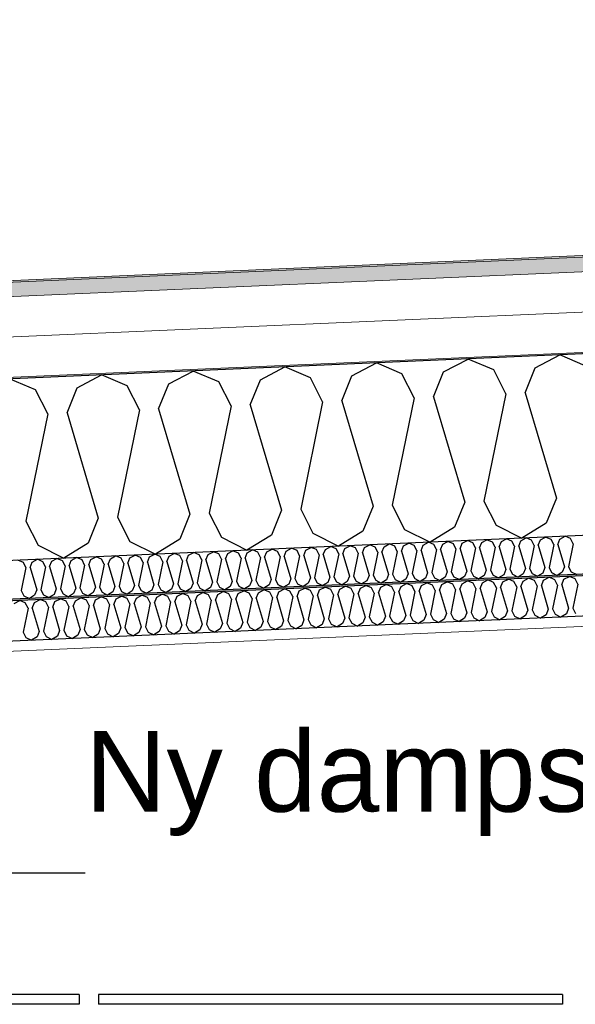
# Model space of a CAD drawing. Header units: millimetres. Extents: x -82116 to -59247, y -2070 to 13065.
# Tile 19 of 73: x -73206 to -72517, y 6214 to 7435. Entities that reach past the tile are written whole.
import ezdxf

# ---------------------------------------------------------------- set-up
doc = ezdxf.new("R2010")
doc.units = ezdxf.units.MM
doc.header["$LTSCALE"] = 0.5
doc.header["$MEASUREMENT"] = 0
doc.linetypes.add('PLINE', pattern=[0])
doc.layers.add('236- Innvendig kledning og overflate(Nye konstruksjoner)', color=7, linetype='Continuous', lineweight=0)
doc.layers.add('262- Taktekking(Nye konstruksjoner)', color=7, linetype='Continuous', lineweight=0)
for name, color, linetype in [('256- Faste himlinger og overflatebehandling (Skravur)(Nye konstruksjoner)', 7, 'Continuous'), ('256- Faste himlinger og overflatebehandling(Nye konstruksjoner)', 7, 'Continuous'), ('257- Systemhimlinger (Skravur)(Nye konstruksjoner)', 7, 'Continuous'), ('257- Systemhimlinger(Nye konstruksjoner)', 7, 'Continuous'), ('261- Primærkonstruksjon (tak)', 7, 'Continuous'), ('261- Primærkonstruksjon (tak) (Skravur)', 7, 'Continuous'), ('262- Taktekking (Skravur)(Nye konstruksjoner)', 7, 'Continuous'), ('832- Tekst bygning', 7, 'Continuous'), ('832- Tekst bygning(Nye konstruksjoner)', 7, 'Continuous')]:
    doc.layers.add(name, color=color, linetype=linetype)
doc.styles.add('GENERATED_STYLE_3', font='arial.ttf')
doc.dimstyles.new('GENERATED_STYLE__2', dxfattribs={"dimtxt": 0.18, "dimasz": 182.4, "dimexe": 0.18, "dimexo": 0.0625, "dimgap": 0, "dimtad": 0, "dimtih": 1, "dimtoh": 1, "dimdec": 4, "dimzin": 0, "dimdsep": 46, "dimcen": 0.09, "dimadec": 0, "dimazin": 0, "dimtfac": 1, "dimtdec": 4, "dimtmove": 0, "dimatfit": 3, "dimldrblk": 'ARROWHEAD_5', "dimfxl": 1, "dimtolj": 1, "dimtzin": 0, "dimarcsym": 0})
pattern_1 = [(0, (0, 0), (0, 43.30127), [0, -25]), (0, (12.5, 21.65), (0, 43.30127), [0, -25])]

# ---------------------------------------------------------------- blocks, each defined once
blk = doc.blocks.new('*X7')
at = {"layer": '261- Primærkonstruksjon (tak) (Skravur)', "linetype": 'PLINE'}
for p, q in [((-72680.3, 6998.5), (-72649.8, 7014.5)), ((-72618.1, 7001.2), (-72649.8, 7014.5)), ((-72566.5, 7003.5), (-72536.1, 7019.5)), ((-72504.4, 7006.2), (-72536.1, 7019.5)), ((-73021.4, 6983.6), (-72991, 6999.6)), ((-72959.3, 6986.3), (-72991, 6999.6)), ((-72907.7, 6988.6), (-72877.3, 7004.6)), ((-72845.6, 6991.3), (-72877.3, 7004.6)), ((-72794, 6993.5), (-72763.6, 7009.6)), ((-72731.9, 6996.2), (-72763.6, 7009.6)), ((-72603, 6971.4), (-72618.1, 7001.2)), ((-72579.1, 6972.4), (-72566.5, 7003.5)), ((-73186.7, 6976.4), (-73218.4, 6989.7)), ((-73135.1, 6978.6), (-73104.7, 6994.7)), ((-73073, 6981.3), (-73104.7, 6994.7)), ((-72920.2, 6957.5), (-72907.7, 6988.6)), ((-72830.4, 6961.4), (-72845.6, 6991.3)), ((-72806.5, 6962.5), (-72794, 6993.5)), ((-72716.7, 6966.4), (-72731.9, 6996.2)), ((-72692.8, 6967.4), (-72680.3, 6998.5)), ((-73171.5, 6946.5), (-73186.7, 6976.4)), ((-73147.6, 6947.6), (-73135.1, 6978.6)), ((-73057.8, 6951.5), (-73073, 6981.3)), ((-73033.9, 6952.5), (-73021.4, 6983.6)), ((-72944.1, 6956.5), (-72959.3, 6986.3)), ((-72806.5, 6962.5), (-72767.8, 6832)), ((-72716.7, 6966.4), (-72743.9, 6833.1)), ((-72692.8, 6967.4), (-72654.1, 6837)), ((-72603, 6971.4), (-72630.2, 6838.1)), ((-72579.1, 6972.4), (-72540.3, 6842)), ((-73057.8, 6951.5), (-73085, 6818.2)), ((-73033.9, 6952.5), (-72995.2, 6822.1)), ((-72944.1, 6956.5), (-72971.3, 6823.2)), ((-72920.2, 6957.5), (-72881.5, 6827.1)), ((-72830.4, 6961.4), (-72857.6, 6828.1)), ((-73171.5, 6946.5), (-73198.7, 6813.2)), ((-73147.6, 6947.6), (-73108.9, 6817.2)), ((-72540.3, 6842), (-72552.9, 6810.9)), ((-72857.6, 6828.1), (-72842.4, 6798.3)), ((-72767.8, 6832), (-72780.3, 6801)), ((-72743.9, 6833.1), (-72728.7, 6803.2)), ((-72654.1, 6837), (-72666.6, 6806)), ((-72630.2, 6838.1), (-72615, 6808.2)), ((-73108.9, 6817.2), (-73121.4, 6786.1)), ((-73085, 6818.2), (-73069.8, 6788.3)), ((-72995.2, 6822.1), (-73007.7, 6791.1)), ((-72971.3, 6823.2), (-72956.1, 6793.3)), ((-72881.5, 6827.1), (-72894, 6796)), ((-73198.7, 6813.2), (-73183.5, 6783.4)), ((-72666.6, 6806), (-72696.9, 6787.3)), ((-72615, 6808.2), (-72583.2, 6792.2)), ((-72552.9, 6810.9), (-72583.2, 6792.2)), ((-72956.1, 6793.3), (-72924.3, 6777.3)), ((-72894, 6796), (-72924.3, 6777.3)), ((-72842.4, 6798.3), (-72810.6, 6782.3)), ((-72780.3, 6801), (-72810.6, 6782.3)), ((-72728.7, 6803.2), (-72696.9, 6787.3)), ((-73183.5, 6783.4), (-73151.7, 6767.4)), ((-73121.4, 6786.1), (-73151.7, 6767.4)), ((-73069.8, 6788.3), (-73038, 6772.4)), ((-73007.7, 6791.1), (-73038, 6772.4))]:
    blk.add_line(p, q, dxfattribs=at)
blk = doc.blocks.new('*X14')
at = {"layer": '256- Faste himlinger og overflatebehandling (Skravur)(Nye konstruksjoner)', "linetype": 'PLINE'}
for p, q in [((-72581.4, 6739), (-72574.7, 6742.6)), ((-72567.6, 6739.6), (-72574.7, 6742.6)), ((-72556.2, 6740.1), (-72549.4, 6743.7)), ((-72542.4, 6740.7), (-72549.4, 6743.7)), ((-72530.9, 6741.2), (-72524.1, 6744.8)), ((-72517.1, 6741.8), (-72524.1, 6744.8)), ((-72859.4, 6726.9), (-72852.6, 6730.4)), ((-72845.6, 6727.5), (-72852.6, 6730.4)), ((-72834.1, 6728), (-72827.4, 6731.5)), ((-72820.3, 6728.6), (-72827.4, 6731.5)), ((-72808.9, 6729.1), (-72802.1, 6732.6)), ((-72795.1, 6729.7), (-72802.1, 6732.6)), ((-72786.4, 6723.3), (-72783.6, 6730.2)), ((-72783.6, 6730.2), (-72776.8, 6733.7)), ((-72769.8, 6730.8), (-72776.8, 6733.7)), ((-72766.4, 6724.1), (-72769.8, 6730.8)), ((-72761.1, 6724.4), (-72758.3, 6731.3)), ((-72758.3, 6731.3), (-72751.6, 6734.8)), ((-72744.5, 6731.9), (-72751.6, 6734.8)), ((-72741.1, 6725.2), (-72744.5, 6731.9)), ((-72735.8, 6725.5), (-72733, 6732.4)), ((-72733, 6732.4), (-72726.3, 6735.9)), ((-72719.2, 6733), (-72726.3, 6735.9)), ((-72715.9, 6726.3), (-72719.2, 6733)), ((-72710.6, 6726.6), (-72707.8, 6733.5)), ((-72707.8, 6733.5), (-72701, 6737)), ((-72694, 6734.1), (-72701, 6737)), ((-72690.6, 6727.4), (-72694, 6734.1)), ((-72685.3, 6727.7), (-72682.5, 6734.6)), ((-72682.5, 6734.6), (-72675.7, 6738.1)), ((-72668.7, 6735.2), (-72675.7, 6738.1)), ((-72665.3, 6728.5), (-72668.7, 6735.2)), ((-72660, 6728.8), (-72657.2, 6735.7)), ((-72657.2, 6735.7), (-72650.5, 6739.2)), ((-72643.4, 6736.3), (-72650.5, 6739.2)), ((-72640.1, 6729.7), (-72643.4, 6736.3)), ((-72634.8, 6729.9), (-72632, 6736.8)), ((-72632, 6736.8), (-72625.2, 6740.4)), ((-72618.2, 6737.4), (-72625.2, 6740.4)), ((-72614.8, 6730.8), (-72620.8, 6701.1)), ((-72614.8, 6730.8), (-72618.2, 6737.4)), ((-72609.5, 6731), (-72606.7, 6737.9)), ((-72609.5, 6731), (-72600.9, 6702)), ((-72606.7, 6737.9), (-72599.9, 6741.5)), ((-72592.9, 6738.5), (-72599.9, 6741.5)), ((-72589.5, 6731.9), (-72595.6, 6702.2)), ((-72589.5, 6731.9), (-72592.9, 6738.5)), ((-72584.2, 6732.1), (-72581.4, 6739)), ((-72584.2, 6732.1), (-72575.6, 6703.1)), ((-72564.3, 6733), (-72570.3, 6703.3)), ((-72564.3, 6733), (-72567.6, 6739.6)), ((-72558.9, 6733.2), (-72556.2, 6740.1)), ((-72558.9, 6733.2), (-72550.3, 6704.2)), ((-72539, 6734.1), (-72545, 6704.4)), ((-72539, 6734.1), (-72542.4, 6740.7)), ((-72533.7, 6734.3), (-72530.9, 6741.2)), ((-72533.7, 6734.3), (-72525.1, 6705.3)), ((-72513.7, 6735.2), (-72519.8, 6705.5)), ((-72513.7, 6735.2), (-72517.1, 6741.8)), ((-73137.3, 6714.7), (-73130.6, 6718.3)), ((-73123.5, 6715.3), (-73130.6, 6718.3)), ((-73112.1, 6715.8), (-73105.3, 6719.4)), ((-73098.3, 6716.4), (-73105.3, 6719.4)), ((-73086.8, 6716.9), (-73080.1, 6720.5)), ((-73073, 6717.5), (-73080.1, 6720.5)), ((-73064.3, 6711.1), (-73061.5, 6718)), ((-73061.5, 6718), (-73054.8, 6721.6)), ((-73047.7, 6718.6), (-73054.8, 6721.6)), ((-73044.4, 6712), (-73047.7, 6718.6)), ((-73039.1, 6712.2), (-73036.3, 6719.1)), ((-73036.3, 6719.1), (-73029.5, 6722.7)), ((-73022.5, 6719.7), (-73029.5, 6722.7)), ((-73019.1, 6713.1), (-73022.5, 6719.7)), ((-73013.8, 6713.3), (-73011, 6720.2)), ((-73011, 6720.2), (-73004.2, 6723.8)), ((-72997.2, 6720.8), (-73004.2, 6723.8)), ((-72993.8, 6714.2), (-72997.2, 6720.8)), ((-72988.5, 6714.4), (-72985.7, 6721.3)), ((-72985.7, 6721.3), (-72979, 6724.9)), ((-72971.9, 6721.9), (-72979, 6724.9)), ((-72968.6, 6715.3), (-72971.9, 6721.9)), ((-72963.2, 6715.5), (-72960.5, 6722.4)), ((-72960.5, 6722.4), (-72953.7, 6726)), ((-72946.7, 6723), (-72953.7, 6726)), ((-72943.3, 6716.4), (-72946.7, 6723)), ((-72938, 6716.6), (-72935.2, 6723.5)), ((-72935.2, 6723.5), (-72928.4, 6727.1)), ((-72921.4, 6724.1), (-72928.4, 6727.1)), ((-72918, 6717.5), (-72921.4, 6724.1)), ((-72912.7, 6717.7), (-72909.9, 6724.6)), ((-72909.9, 6724.6), (-72903.2, 6728.2)), ((-72896.1, 6725.3), (-72903.2, 6728.2)), ((-72892.8, 6718.6), (-72898.8, 6689)), ((-72892.8, 6718.6), (-72896.1, 6725.3)), ((-72887.4, 6718.8), (-72884.7, 6725.8)), ((-72887.4, 6718.8), (-72878.8, 6689.9)), ((-72884.7, 6725.8), (-72877.9, 6729.3)), ((-72870.9, 6726.4), (-72877.9, 6729.3)), ((-72867.5, 6719.7), (-72873.5, 6690.1)), ((-72867.5, 6719.7), (-72870.9, 6726.4)), ((-72862.2, 6720), (-72859.4, 6726.9)), ((-72862.2, 6720), (-72853.6, 6691)), ((-72842.2, 6720.8), (-72848.3, 6691.2)), ((-72842.2, 6720.8), (-72845.6, 6727.5)), ((-72836.9, 6721.1), (-72834.1, 6728)), ((-72836.9, 6721.1), (-72828.3, 6692.1)), ((-72816.9, 6721.9), (-72823, 6692.3)), ((-72816.9, 6721.9), (-72820.3, 6728.6)), ((-72811.6, 6722.2), (-72808.9, 6729.1)), ((-72811.6, 6722.2), (-72803, 6693.2)), ((-72791.7, 6723), (-72797.7, 6693.4)), ((-72791.7, 6723), (-72795.1, 6729.7)), ((-72786.4, 6723.3), (-72777.8, 6694.3)), ((-72766.4, 6724.1), (-72772.5, 6694.5)), ((-72761.1, 6724.4), (-72752.5, 6695.4)), ((-72741.1, 6725.2), (-72747.2, 6695.6)), ((-72735.8, 6725.5), (-72727.2, 6696.5)), ((-72715.9, 6726.3), (-72721.9, 6696.7)), ((-72710.6, 6726.6), (-72702, 6697.6)), ((-72690.6, 6727.4), (-72696.6, 6697.8)), ((-72685.3, 6727.7), (-72676.7, 6698.7)), ((-72665.3, 6728.5), (-72671.4, 6698.9)), ((-72660, 6728.8), (-72651.4, 6699.8)), ((-72640.1, 6729.7), (-72646.1, 6700)), ((-72634.8, 6729.9), (-72626.1, 6700.9)), ((-73213.2, 6711.4), (-73206.4, 6715)), ((-73199.4, 6712), (-73206.4, 6715)), ((-73196, 6705.4), (-73199.4, 6712)), ((-73190.7, 6705.6), (-73187.9, 6712.5)), ((-73187.9, 6712.5), (-73181.1, 6716.1)), ((-73174.1, 6713.1), (-73181.1, 6716.1)), ((-73170.7, 6706.5), (-73176.8, 6676.9)), ((-73170.7, 6706.5), (-73174.1, 6713.1)), ((-73165.4, 6706.7), (-73162.6, 6713.6)), ((-73165.4, 6706.7), (-73156.8, 6677.7)), ((-73162.6, 6713.6), (-73155.9, 6717.2)), ((-73148.8, 6714.2), (-73155.9, 6717.2)), ((-73145.4, 6707.6), (-73151.5, 6678)), ((-73145.4, 6707.6), (-73148.8, 6714.2)), ((-73140.1, 6707.8), (-73137.3, 6714.7)), ((-73140.1, 6707.8), (-73131.5, 6678.8)), ((-73120.2, 6708.7), (-73126.2, 6679.1)), ((-73120.2, 6708.7), (-73123.5, 6715.3)), ((-73114.9, 6708.9), (-73112.1, 6715.8)), ((-73114.9, 6708.9), (-73106.3, 6679.9)), ((-73094.9, 6709.8), (-73100.9, 6680.2)), ((-73094.9, 6709.8), (-73098.3, 6716.4)), ((-73089.6, 6710), (-73086.8, 6716.9)), ((-73089.6, 6710), (-73081, 6681)), ((-73069.6, 6710.9), (-73075.7, 6681.3)), ((-73069.6, 6710.9), (-73073, 6717.5)), ((-73064.3, 6711.1), (-73055.7, 6682.1)), ((-73044.4, 6712), (-73050.4, 6682.4)), ((-73039.1, 6712.2), (-73030.5, 6683.2)), ((-73019.1, 6713.1), (-73025.1, 6683.5)), ((-73013.8, 6713.3), (-73005.2, 6684.4)), ((-72993.8, 6714.2), (-72999.9, 6684.6)), ((-72988.5, 6714.4), (-72979.9, 6685.5)), ((-72968.6, 6715.3), (-72974.6, 6685.7)), ((-72963.2, 6715.5), (-72954.6, 6686.6)), ((-72943.3, 6716.4), (-72949.3, 6686.8)), ((-72938, 6716.6), (-72929.4, 6687.7)), ((-72918, 6717.5), (-72924.1, 6687.9)), ((-72912.7, 6717.7), (-72904.1, 6688.8)), ((-73196, 6705.4), (-73202, 6675.8)), ((-73190.7, 6705.6), (-73182.1, 6676.6)), ((-72777.8, 6694.3), (-72780.5, 6687.4)), ((-72772.5, 6694.5), (-72769.1, 6687.9)), ((-72752.5, 6695.4), (-72755.3, 6688.5)), ((-72747.2, 6695.6), (-72743.8, 6689)), ((-72727.2, 6696.5), (-72730, 6689.6)), ((-72721.9, 6696.7), (-72718.5, 6690.1)), ((-72702, 6697.6), (-72704.7, 6690.7)), ((-72696.6, 6697.8), (-72693.3, 6691.2)), ((-72676.7, 6698.7), (-72679.5, 6691.8)), ((-72671.4, 6698.9), (-72668, 6692.3)), ((-72651.4, 6699.8), (-72654.2, 6692.9)), ((-72646.1, 6700), (-72642.7, 6693.4)), ((-72628.9, 6694), (-72635.7, 6689.8)), ((-72626.1, 6700.9), (-72628.9, 6694)), ((-72620.8, 6701.1), (-72617.5, 6694.5)), ((-72617.5, 6694.5), (-72610.4, 6690.9)), ((-72603.7, 6695.1), (-72610.4, 6690.9)), ((-72600.9, 6702), (-72603.7, 6695.1)), ((-72595.6, 6702.2), (-72592.2, 6695.6)), ((-72592.2, 6695.6), (-72585.1, 6692.1)), ((-72578.4, 6696.2), (-72585.1, 6692.1)), ((-72575.6, 6703.1), (-72578.4, 6696.2)), ((-72570.3, 6703.3), (-72566.9, 6696.7)), ((-72566.9, 6696.7), (-72559.9, 6693.2)), ((-72553.1, 6697.3), (-72559.9, 6693.2)), ((-72550.3, 6704.2), (-72553.1, 6697.3)), ((-72545, 6704.4), (-72541.7, 6697.8)), ((-72541.7, 6697.8), (-72534.6, 6694.3)), ((-72527.9, 6698.4), (-72534.6, 6694.3)), ((-72525.1, 6705.3), (-72527.9, 6698.4)), ((-72519.8, 6705.5), (-72516.4, 6698.9)), ((-73075.7, 6681.3), (-73072.3, 6674.6)), ((-73055.7, 6682.1), (-73058.5, 6675.2)), ((-73050.4, 6682.4), (-73047, 6675.7)), ((-73030.5, 6683.2), (-73033.2, 6676.3)), ((-73025.1, 6683.5), (-73021.8, 6676.8)), ((-73005.2, 6684.4), (-73008, 6677.4)), ((-72999.9, 6684.6), (-72996.5, 6678)), ((-72979.9, 6685.5), (-72982.7, 6678.6)), ((-72974.6, 6685.7), (-72971.2, 6679.1)), ((-72954.6, 6686.6), (-72957.4, 6679.7)), ((-72949.3, 6686.8), (-72946, 6680.2)), ((-72929.4, 6687.7), (-72932.2, 6680.8)), ((-72924.1, 6687.9), (-72920.7, 6681.3)), ((-72920.7, 6681.3), (-72913.6, 6677.7)), ((-72906.9, 6681.9), (-72913.6, 6677.7)), ((-72904.1, 6688.8), (-72906.9, 6681.9)), ((-72898.8, 6689), (-72895.4, 6682.4)), ((-72895.4, 6682.4), (-72888.4, 6678.8)), ((-72881.6, 6683), (-72888.4, 6678.8)), ((-72878.8, 6689.9), (-72881.6, 6683)), ((-72873.5, 6690.1), (-72870.2, 6683.5)), ((-72870.2, 6683.5), (-72863.1, 6679.9)), ((-72856.4, 6684.1), (-72863.1, 6679.9)), ((-72853.6, 6691), (-72856.4, 6684.1)), ((-72848.3, 6691.2), (-72844.9, 6684.6)), ((-72844.9, 6684.6), (-72837.8, 6681)), ((-72831.1, 6685.2), (-72837.8, 6681)), ((-72828.3, 6692.1), (-72831.1, 6685.2)), ((-72823, 6692.3), (-72819.6, 6685.7)), ((-72819.6, 6685.7), (-72812.5, 6682.1)), ((-72805.8, 6686.3), (-72812.5, 6682.1)), ((-72803, 6693.2), (-72805.8, 6686.3)), ((-72797.7, 6693.4), (-72794.3, 6686.8)), ((-72794.3, 6686.8), (-72787.3, 6683.2)), ((-72780.5, 6687.4), (-72787.3, 6683.2)), ((-72769.1, 6687.9), (-72762, 6684.3)), ((-72755.3, 6688.5), (-72762, 6684.3)), ((-72743.8, 6689), (-72736.7, 6685.4)), ((-72730, 6689.6), (-72736.7, 6685.4)), ((-72718.5, 6690.1), (-72711.5, 6686.5)), ((-72704.7, 6690.7), (-72711.5, 6686.5)), ((-72693.3, 6691.2), (-72686.2, 6687.6)), ((-72679.5, 6691.8), (-72686.2, 6687.6)), ((-72668, 6692.3), (-72660.9, 6688.7)), ((-72654.2, 6692.9), (-72660.9, 6688.7)), ((-72642.7, 6693.4), (-72635.7, 6689.8)), ((-73202, 6675.8), (-73198.7, 6669.1)), ((-73198.7, 6669.1), (-73191.6, 6665.6)), ((-73184.8, 6669.7), (-73191.6, 6665.6)), ((-73182.1, 6676.6), (-73184.8, 6669.7)), ((-73176.8, 6676.9), (-73173.4, 6670.2)), ((-73173.4, 6670.2), (-73166.3, 6666.7)), ((-73159.6, 6670.8), (-73166.3, 6666.7)), ((-73156.8, 6677.7), (-73159.6, 6670.8)), ((-73151.5, 6678), (-73148.1, 6671.3)), ((-73148.1, 6671.3), (-73141, 6667.8)), ((-73134.3, 6671.9), (-73141, 6667.8)), ((-73131.5, 6678.8), (-73134.3, 6671.9)), ((-73126.2, 6679.1), (-73122.8, 6672.4)), ((-73122.8, 6672.4), (-73115.8, 6668.9)), ((-73109, 6673), (-73115.8, 6668.9)), ((-73106.3, 6679.9), (-73109, 6673)), ((-73100.9, 6680.2), (-73097.6, 6673.5)), ((-73097.6, 6673.5), (-73090.5, 6670)), ((-73083.8, 6674.1), (-73090.5, 6670)), ((-73081, 6681), (-73083.8, 6674.1)), ((-73072.3, 6674.6), (-73065.2, 6671.1)), ((-73058.5, 6675.2), (-73065.2, 6671.1)), ((-73047, 6675.7), (-73040, 6672.2)), ((-73033.2, 6676.3), (-73040, 6672.2)), ((-73021.8, 6676.8), (-73014.7, 6673.3)), ((-73008, 6677.4), (-73014.7, 6673.3)), ((-72996.5, 6678), (-72989.4, 6674.4)), ((-72982.7, 6678.6), (-72989.4, 6674.4)), ((-72971.2, 6679.1), (-72964.2, 6675.5)), ((-72957.4, 6679.7), (-72964.2, 6675.5)), ((-72946, 6680.2), (-72938.9, 6676.6)), ((-72932.2, 6680.8), (-72938.9, 6676.6))]:
    blk.add_line(p, q, dxfattribs=at)
blk = doc.blocks.new('*X16')
at = {"layer": '256- Faste himlinger og overflatebehandling (Skravur)(Nye konstruksjoner)', "linetype": 'PLINE'}
for p, q in [((-72608.6, 6788), (-72602.1, 6791.4)), ((-72595.4, 6788.6), (-72602.1, 6791.4)), ((-72584.4, 6789), (-72577.9, 6792.5)), ((-72571.1, 6789.6), (-72577.9, 6792.5)), ((-72560.1, 6790.1), (-72553.6, 6793.5)), ((-72546.8, 6790.7), (-72553.6, 6793.5)), ((-72535.8, 6791.2), (-72529.3, 6794.6)), ((-72522.6, 6791.7), (-72529.3, 6794.6)), ((-72519.3, 6785.4), (-72522.6, 6791.7)), ((-72875.5, 6776.3), (-72869, 6779.8)), ((-72862.2, 6776.9), (-72869, 6779.8)), ((-72851.2, 6777.4), (-72844.7, 6780.8)), ((-72837.9, 6778), (-72844.7, 6780.8)), ((-72826.9, 6778.4), (-72820.4, 6781.9)), ((-72813.7, 6779), (-72820.4, 6781.9)), ((-72810.4, 6772.7), (-72813.7, 6779)), ((-72805.3, 6772.9), (-72802.7, 6779.5)), ((-72802.7, 6779.5), (-72796.2, 6782.9)), ((-72789.4, 6780.1), (-72796.2, 6782.9)), ((-72786.2, 6773.7), (-72789.4, 6780.1)), ((-72781.1, 6773.9), (-72778.4, 6780.6)), ((-72778.4, 6780.6), (-72771.9, 6784)), ((-72765.2, 6781.1), (-72771.9, 6784)), ((-72761.9, 6774.8), (-72765.2, 6781.1)), ((-72756.8, 6775), (-72754.2, 6781.6)), ((-72754.2, 6781.6), (-72747.7, 6785.1)), ((-72740.9, 6782.2), (-72747.7, 6785.1)), ((-72737.7, 6775.8), (-72740.9, 6782.2)), ((-72732.6, 6776.1), (-72729.9, 6782.7)), ((-72729.9, 6782.7), (-72723.4, 6786.1)), ((-72716.7, 6783.3), (-72723.4, 6786.1)), ((-72713.4, 6776.9), (-72716.7, 6783.3)), ((-72708.3, 6777.1), (-72705.6, 6783.7)), ((-72705.6, 6783.7), (-72699.2, 6787.2)), ((-72692.4, 6784.3), (-72699.2, 6787.2)), ((-72689.2, 6778), (-72692.4, 6784.3)), ((-72684.1, 6778.2), (-72681.4, 6784.8)), ((-72681.4, 6784.8), (-72674.9, 6788.2)), ((-72668.1, 6785.4), (-72674.9, 6788.2)), ((-72664.9, 6779), (-72670.7, 6750.6)), ((-72664.9, 6779), (-72668.1, 6785.4)), ((-72659.8, 6779.2), (-72657.1, 6785.9)), ((-72659.8, 6779.2), (-72651.5, 6751.4)), ((-72657.1, 6785.9), (-72650.6, 6789.3)), ((-72643.9, 6786.4), (-72650.6, 6789.3)), ((-72640.6, 6780.1), (-72646.4, 6751.6)), ((-72640.6, 6780.1), (-72643.9, 6786.4)), ((-72635.5, 6780.3), (-72632.9, 6786.9)), ((-72635.5, 6780.3), (-72627.3, 6752.5)), ((-72632.9, 6786.9), (-72626.4, 6790.3)), ((-72619.6, 6787.5), (-72626.4, 6790.3)), ((-72616.4, 6781.1), (-72622.2, 6752.7)), ((-72616.4, 6781.1), (-72619.6, 6787.5)), ((-72611.3, 6781.4), (-72608.6, 6788)), ((-72611.3, 6781.4), (-72603, 6753.5)), ((-72592.1, 6782.2), (-72597.9, 6753.8)), ((-72592.1, 6782.2), (-72595.4, 6788.6)), ((-72587, 6782.4), (-72584.4, 6789)), ((-72587, 6782.4), (-72578.8, 6754.6)), ((-72567.9, 6783.3), (-72573.7, 6754.8)), ((-72567.9, 6783.3), (-72571.1, 6789.6)), ((-72562.8, 6783.5), (-72560.1, 6790.1)), ((-72562.8, 6783.5), (-72554.5, 6755.7)), ((-72543.6, 6784.3), (-72549.4, 6755.9)), ((-72543.6, 6784.3), (-72546.8, 6790.7)), ((-72538.5, 6784.5), (-72535.8, 6791.2)), ((-72538.5, 6784.5), (-72530.2, 6756.7)), ((-72519.3, 6785.4), (-72525.2, 6756.9)), ((-73166.5, 6763.6), (-73160.1, 6767)), ((-73153.3, 6764.2), (-73160.1, 6767)), ((-73142.3, 6764.7), (-73135.8, 6768.1)), ((-73129, 6765.3), (-73135.8, 6768.1)), ((-73118, 6765.7), (-73111.5, 6769.2)), ((-73104.8, 6766.3), (-73111.5, 6769.2)), ((-73096.4, 6760.2), (-73093.8, 6766.8)), ((-73093.8, 6766.8), (-73087.3, 6770.2)), ((-73080.5, 6767.4), (-73087.3, 6770.2)), ((-73077.3, 6761), (-73080.5, 6767.4)), ((-73072.2, 6761.2), (-73069.5, 6767.9)), ((-73069.5, 6767.9), (-73063, 6771.3)), ((-73056.3, 6768.4), (-73063, 6771.3)), ((-73053, 6762.1), (-73056.3, 6768.4)), ((-73047.9, 6762.3), (-73045.3, 6768.9)), ((-73045.3, 6768.9), (-73038.8, 6772.3)), ((-73032, 6769.5), (-73038.8, 6772.3)), ((-73028.8, 6763.1), (-73032, 6769.5)), ((-73023.7, 6763.4), (-73021, 6770)), ((-73021, 6770), (-73014.5, 6773.4)), ((-73007.8, 6770.6), (-73014.5, 6773.4)), ((-73004.5, 6764.2), (-73007.8, 6770.6)), ((-72999.4, 6764.4), (-72996.7, 6771)), ((-72996.7, 6771), (-72990.3, 6774.5)), ((-72983.5, 6771.6), (-72990.3, 6774.5)), ((-72980.3, 6765.2), (-72983.5, 6771.6)), ((-72975.2, 6765.5), (-72972.5, 6772.1)), ((-72972.5, 6772.1), (-72966, 6775.5)), ((-72959.2, 6772.7), (-72966, 6775.5)), ((-72956, 6766.3), (-72959.2, 6772.7)), ((-72950.9, 6766.5), (-72948.2, 6773.2)), ((-72948.2, 6773.2), (-72941.7, 6776.6)), ((-72935, 6773.7), (-72941.7, 6776.6)), ((-72931.7, 6767.4), (-72937.5, 6738.9)), ((-72931.7, 6767.4), (-72935, 6773.7)), ((-72926.6, 6767.6), (-72924, 6774.2)), ((-72926.6, 6767.6), (-72918.4, 6739.8)), ((-72924, 6774.2), (-72917.5, 6777.6)), ((-72910.7, 6774.8), (-72917.5, 6777.6)), ((-72907.5, 6768.4), (-72913.3, 6740)), ((-72907.5, 6768.4), (-72910.7, 6774.8)), ((-72902.4, 6768.6), (-72899.7, 6775.3)), ((-72902.4, 6768.6), (-72894.1, 6740.8)), ((-72899.7, 6775.3), (-72893.2, 6778.7)), ((-72886.5, 6775.9), (-72893.2, 6778.7)), ((-72883.2, 6769.5), (-72889, 6741)), ((-72883.2, 6769.5), (-72886.5, 6775.9)), ((-72878.1, 6769.7), (-72875.5, 6776.3)), ((-72878.1, 6769.7), (-72869.9, 6741.9)), ((-72859, 6770.5), (-72864.8, 6742.1)), ((-72859, 6770.5), (-72862.2, 6776.9)), ((-72853.9, 6770.8), (-72851.2, 6777.4)), ((-72853.9, 6770.8), (-72845.6, 6742.9)), ((-72834.7, 6771.6), (-72840.5, 6743.2)), ((-72834.7, 6771.6), (-72837.9, 6778)), ((-72829.6, 6771.8), (-72826.9, 6778.4)), ((-72829.6, 6771.8), (-72821.3, 6744)), ((-72810.4, 6772.7), (-72816.3, 6744.2)), ((-72805.3, 6772.9), (-72797.1, 6745.1)), ((-72786.2, 6773.7), (-72792, 6745.3)), ((-72781.1, 6773.9), (-72772.8, 6746.1)), ((-72761.9, 6774.8), (-72767.7, 6746.3)), ((-72756.8, 6775), (-72748.6, 6747.2)), ((-72737.7, 6775.8), (-72743.5, 6747.4)), ((-72732.6, 6776.1), (-72724.3, 6748.2)), ((-72713.4, 6776.9), (-72719.2, 6748.5)), ((-72708.3, 6777.1), (-72700.1, 6749.3)), ((-72689.2, 6778), (-72695, 6749.5)), ((-72684.1, 6778.2), (-72675.8, 6750.4)), ((-73201.8, 6762.1), (-73208.6, 6764.9)), ((-73198.6, 6755.7), (-73204.4, 6727.3)), ((-73198.6, 6755.7), (-73201.8, 6762.1)), ((-73193.5, 6755.9), (-73190.8, 6762.6)), ((-73193.5, 6755.9), (-73185.2, 6728.1)), ((-73190.8, 6762.6), (-73184.3, 6766)), ((-73177.6, 6763.1), (-73184.3, 6766)), ((-73174.3, 6756.8), (-73180.1, 6728.3)), ((-73174.3, 6756.8), (-73177.6, 6763.1)), ((-73169.2, 6757), (-73166.5, 6763.6)), ((-73169.2, 6757), (-73161, 6729.2)), ((-73150.1, 6757.8), (-73155.9, 6729.4)), ((-73150.1, 6757.8), (-73153.3, 6764.2)), ((-73145, 6758.1), (-73142.3, 6764.7)), ((-73145, 6758.1), (-73136.7, 6730.2)), ((-73125.8, 6758.9), (-73131.6, 6730.5)), ((-73125.8, 6758.9), (-73129, 6765.3)), ((-73120.7, 6759.1), (-73118, 6765.7)), ((-73120.7, 6759.1), (-73112.4, 6731.3)), ((-73101.5, 6760), (-73107.3, 6731.5)), ((-73101.5, 6760), (-73104.8, 6766.3)), ((-73096.4, 6760.2), (-73088.2, 6732.4)), ((-73077.3, 6761), (-73083.1, 6732.6)), ((-73072.2, 6761.2), (-73063.9, 6733.4)), ((-73053, 6762.1), (-73058.8, 6733.6)), ((-73047.9, 6762.3), (-73039.7, 6734.5)), ((-73028.8, 6763.1), (-73034.6, 6734.7)), ((-73023.7, 6763.4), (-73015.4, 6735.5)), ((-73004.5, 6764.2), (-73010.3, 6735.8)), ((-72999.4, 6764.4), (-72991.2, 6736.6)), ((-72980.3, 6765.2), (-72986.1, 6736.8)), ((-72975.2, 6765.5), (-72966.9, 6737.6)), ((-72956, 6766.3), (-72961.8, 6737.9)), ((-72950.9, 6766.5), (-72942.6, 6738.7)), ((-72578.8, 6754.6), (-72581.4, 6748)), ((-72573.7, 6754.8), (-72570.4, 6748.4)), ((-72554.5, 6755.7), (-72557.2, 6749)), ((-72549.4, 6755.9), (-72546.2, 6749.5)), ((-72530.2, 6756.7), (-72532.9, 6750.1)), ((-72525.2, 6756.9), (-72521.9, 6750.6)), ((-72845.6, 6742.9), (-72848.3, 6736.3)), ((-72840.5, 6743.2), (-72837.3, 6736.8)), ((-72821.3, 6744), (-72824, 6737.4)), ((-72816.3, 6744.2), (-72813, 6737.9)), ((-72797.1, 6745.1), (-72799.8, 6738.4)), ((-72792, 6745.3), (-72788.8, 6738.9)), ((-72772.8, 6746.1), (-72775.5, 6739.5)), ((-72767.7, 6746.3), (-72764.5, 6740)), ((-72748.6, 6747.2), (-72751.2, 6740.6)), ((-72743.5, 6747.4), (-72740.2, 6741)), ((-72724.3, 6748.2), (-72727, 6741.6)), ((-72719.2, 6748.5), (-72716, 6742.1)), ((-72702.7, 6742.7), (-72709.2, 6738.7)), ((-72700.1, 6749.3), (-72702.7, 6742.7)), ((-72695, 6749.5), (-72691.7, 6743.2)), ((-72691.7, 6743.2), (-72684.9, 6739.7)), ((-72678.5, 6743.7), (-72684.9, 6739.7)), ((-72675.8, 6750.4), (-72678.5, 6743.7)), ((-72670.7, 6750.6), (-72667.5, 6744.2)), ((-72667.5, 6744.2), (-72660.7, 6740.8)), ((-72654.2, 6744.8), (-72660.7, 6740.8)), ((-72651.5, 6751.4), (-72654.2, 6744.8)), ((-72646.4, 6751.6), (-72643.2, 6745.3)), ((-72643.2, 6745.3), (-72636.4, 6741.9)), ((-72630, 6745.8), (-72636.4, 6741.9)), ((-72627.3, 6752.5), (-72630, 6745.8)), ((-72622.2, 6752.7), (-72618.9, 6746.3)), ((-72618.9, 6746.3), (-72612.2, 6742.9)), ((-72605.7, 6746.9), (-72612.2, 6742.9)), ((-72603, 6753.5), (-72605.7, 6746.9)), ((-72597.9, 6753.8), (-72594.7, 6747.4)), ((-72594.7, 6747.4), (-72587.9, 6744)), ((-72581.4, 6748), (-72587.9, 6744)), ((-72570.4, 6748.4), (-72563.6, 6745)), ((-72557.2, 6749), (-72563.6, 6745)), ((-72546.2, 6749.5), (-72539.4, 6746.1)), ((-72532.9, 6750.1), (-72539.4, 6746.1)), ((-72521.9, 6750.6), (-72515.1, 6747.2)), ((-73136.7, 6730.2), (-73139.4, 6723.6)), ((-73131.6, 6730.5), (-73128.4, 6724.1)), ((-73112.4, 6731.3), (-73115.1, 6724.7)), ((-73107.3, 6731.5), (-73104.1, 6725.1)), ((-73088.2, 6732.4), (-73090.9, 6725.7)), ((-73083.1, 6732.6), (-73079.9, 6726.2)), ((-73063.9, 6733.4), (-73066.6, 6726.8)), ((-73058.8, 6733.6), (-73055.6, 6727.3)), ((-73039.7, 6734.5), (-73042.3, 6727.8)), ((-73034.6, 6734.7), (-73031.3, 6728.3)), ((-73015.4, 6735.5), (-73018.1, 6728.9)), ((-73010.3, 6735.8), (-73007.1, 6729.4)), ((-72991.2, 6736.6), (-72993.8, 6730)), ((-72986.1, 6736.8), (-72982.8, 6730.4)), ((-72982.8, 6730.4), (-72976, 6727)), ((-72969.6, 6731), (-72976, 6727)), ((-72966.9, 6737.6), (-72969.6, 6731)), ((-72961.8, 6737.9), (-72958.6, 6731.5)), ((-72958.6, 6731.5), (-72951.8, 6728.1)), ((-72945.3, 6732.1), (-72951.8, 6728.1)), ((-72942.6, 6738.7), (-72945.3, 6732.1)), ((-72937.5, 6738.9), (-72934.3, 6732.6)), ((-72934.3, 6732.6), (-72927.5, 6729.2)), ((-72921.1, 6733.1), (-72927.5, 6729.2)), ((-72918.4, 6739.8), (-72921.1, 6733.1)), ((-72913.3, 6740), (-72910, 6733.6)), ((-72910, 6733.6), (-72903.3, 6730.2)), ((-72896.8, 6734.2), (-72903.3, 6730.2)), ((-72894.1, 6740.8), (-72896.8, 6734.2)), ((-72889, 6741), (-72885.8, 6734.7)), ((-72885.8, 6734.7), (-72879, 6731.3)), ((-72872.5, 6735.3), (-72879, 6731.3)), ((-72869.9, 6741.9), (-72872.5, 6735.3)), ((-72864.8, 6742.1), (-72861.5, 6735.7)), ((-72861.5, 6735.7), (-72854.7, 6732.3)), ((-72848.3, 6736.3), (-72854.7, 6732.3)), ((-72837.3, 6736.8), (-72830.5, 6733.4)), ((-72824, 6737.4), (-72830.5, 6733.4)), ((-72813, 6737.9), (-72806.2, 6734.4)), ((-72799.8, 6738.4), (-72806.2, 6734.4)), ((-72788.8, 6738.9), (-72782, 6735.5)), ((-72775.5, 6739.5), (-72782, 6735.5)), ((-72764.5, 6740), (-72757.7, 6736.6)), ((-72751.2, 6740.6), (-72757.7, 6736.6)), ((-72740.2, 6741), (-72733.4, 6737.6)), ((-72727, 6741.6), (-72733.4, 6737.6)), ((-72716, 6742.1), (-72709.2, 6738.7)), ((-73204.4, 6727.3), (-73201.1, 6720.9)), ((-73201.1, 6720.9), (-73194.4, 6717.5)), ((-73187.9, 6721.5), (-73194.4, 6717.5)), ((-73185.2, 6728.1), (-73187.9, 6721.5)), ((-73180.1, 6728.3), (-73176.9, 6722)), ((-73176.9, 6722), (-73170.1, 6718.6)), ((-73163.6, 6722.5), (-73170.1, 6718.6)), ((-73161, 6729.2), (-73163.6, 6722.5)), ((-73155.9, 6729.4), (-73152.6, 6723)), ((-73152.6, 6723), (-73145.8, 6719.6)), ((-73139.4, 6723.6), (-73145.8, 6719.6)), ((-73128.4, 6724.1), (-73121.6, 6720.7)), ((-73115.1, 6724.7), (-73121.6, 6720.7)), ((-73104.1, 6725.1), (-73097.3, 6721.7)), ((-73090.9, 6725.7), (-73097.3, 6721.7)), ((-73079.9, 6726.2), (-73073.1, 6722.8)), ((-73066.6, 6726.8), (-73073.1, 6722.8)), ((-73055.6, 6727.3), (-73048.8, 6723.9)), ((-73042.3, 6727.8), (-73048.8, 6723.9)), ((-73031.3, 6728.3), (-73024.5, 6724.9)), ((-73018.1, 6728.9), (-73024.5, 6724.9)), ((-73007.1, 6729.4), (-73000.3, 6726)), ((-72993.8, 6730), (-73000.3, 6726))]:
    blk.add_line(p, q, dxfattribs=at)
blk = doc.blocks.new('ARROWHEAD_5')
at = {"linetype": 'Continuous'}
blk.add_hatch(color=256, dxfattribs=at).paths.add_polyline_path([(-1, 0.2679), (0, 0), (-1, -0.2679)])
blk.add_line((0, 0), (-1, 0), dxfattribs=at)

msp = doc.modelspace()

# ---------------------------------------------------------------- hatches: boundary and pattern name
at = {"layer": '256- Faste himlinger og overflatebehandling (Skravur)(Nye konstruksjoner)', "linetype": 'Continuous'}
msp.add_hatch(color=256, dxfattribs=at).paths.add_polyline_path([(-77218.2, 6540), (-77214, 6540), (-71485.7, 6790.1), (-71485.7, 6792.1), (-77218.2, 6541.8)])
h = msp.add_hatch(dxfattribs=at)
h.set_pattern_fill('Gips', color=256, style=0, pattern_type=2)
h.set_pattern_definition([(2.5, (0, 0), (-3.77755, 86.52011), [0, -50]), (2.5, (23.09, 44.35), (-3.77755, 86.52011), [0, -50])])
h.paths.add_polyline_path([(-74143.2, 6624), (-74143.2, 6611.5), (-71485.7, 6727.5), (-71485.7, 6740.1)])
at = {"layer": '257- Systemhimlinger (Skravur)(Nye konstruksjoner)', "linetype": 'Continuous'}
h = msp.add_hatch(dxfattribs=at)
h.set_pattern_fill('Prikker_tett', color=256, style=0, pattern_type=2)
h.set_pattern_definition(pattern_1)
h.paths.add_polyline_path([(-73708.7, 6214), (-73132.7, 6214), (-73132.7, 6226), (-73708.7, 6226)])
h = msp.add_hatch(dxfattribs=at)
h.set_pattern_fill('Prikker_tett', color=256, style=0, pattern_type=2)
h.set_pattern_definition(pattern_1)
h.paths.add_polyline_path([(-73108.7, 6214), (-72532.7, 6214), (-72532.7, 6226), (-73108.7, 6226)])
at = {"layer": '262- Taktekking (Skravur)(Nye konstruksjoner)', "linetype": 'Continuous'}
msp.add_hatch(color=256, dxfattribs=at).paths.add_polyline_path([(-77718.2, 6913.4), (-68823.2, 7301.7), (-68823.2, 7303.7), (-77718.2, 6915.4)])
h = msp.add_hatch(dxfattribs=at)
h.set_pattern_fill('Prikker_tett', color=256, style=0, pattern_type=2)
h.set_pattern_definition(pattern_1)
h.paths.add_polyline_path([(-77718.2, 6793.2), (-68823.2, 7181.6), (-68823.2, 7183.6), (-77718.2, 6795.3)])
at = {"layer": '262- Taktekking(Nye konstruksjoner)', "linetype": 'Continuous'}
msp.add_hatch(color=256, dxfattribs=at).paths.add_polyline_path([(-77718.2, 6913.4), (-77718.2, 6895.3), (-68823.2, 7283.7), (-68823.2, 7301.7)])

# ---------------------------------------------------------------- linework, layer by layer
at = {"layer": '236- Innvendig kledning og overflate(Nye konstruksjoner)', "linetype": 'PLINE'}
msp.add_line((-69600.7, 6809.8), (-77218.2, 6477.3), dxfattribs=at)
at = {"layer": '256- Faste himlinger og overflatebehandling(Nye konstruksjoner)', "linetype": 'PLINE'}
for p, q in [((-69600.7, 6874.4), (-77218.2, 6541.8)), ((-69600.7, 6872.4), (-77218.2, 6539.8)), ((-69600.7, 6822.4), (-77218.2, 6489.8))]:
    msp.add_line(p, q, dxfattribs=at)
at = {"layer": '257- Systemhimlinger(Nye konstruksjoner)', "linetype": 'PLINE'}
for p, q in [((-73132.7, 6226), (-73708.7, 6226)), ((-73132.7, 6226), (-73132.7, 6214)), ((-73108.7, 6226), (-73108.7, 6214)), ((-72532.7, 6226), (-73108.7, 6226)), ((-72532.7, 6226), (-72532.7, 6214)), ((-73132.7, 6214), (-73708.7, 6214)), ((-72532.7, 6214), (-73108.7, 6214))]:
    msp.add_line(p, q, dxfattribs=at)
at = {"layer": '261- Primærkonstruksjon (tak)', "linetype": 'PLINE'}
for p, q in [((-69600.7, 7147.7), (-76618.2, 6841.3)), ((-69600.7, 6922.5), (-76618.2, 6616.1))]:
    msp.add_line(p, q, dxfattribs=at)
at = {"layer": '262- Taktekking(Nye konstruksjoner)', "linetype": 'PLINE'}
for p, q in [((-68823.2, 7303.7), (-77718.2, 6915.4)), ((-68823.2, 7301.7), (-77718.2, 6913.4)), ((-68823.2, 7283.7), (-77718.2, 6895.3)), ((-68823.2, 7233.7), (-77718.2, 6845.3)), ((-68823.2, 7183.6), (-77718.2, 6795.3))]:
    msp.add_line(p, q, dxfattribs=at)

# ---------------------------------------------------------------- block references
at = {"layer": '256- Faste himlinger og overflatebehandling(Nye konstruksjoner)'}
for name in ['*X16', '*X14']:
    msp.add_blockref(name, (0, 0), dxfattribs=at)
at = {"layer": '261- Primærkonstruksjon (tak)'}
msp.add_blockref('*X7', (0, 0), dxfattribs=at)

# ---------------------------------------------------------------- texts
at = {"layer": '832- Tekst bygning', "linetype": 'Continuous', "insert": (-73125, 6422.8), "char_height": 100, "attachment_point": 7, "style": 'GENERATED_STYLE_3'}
msp.add_mtext('\\A1;{\\pql;\\fArial|b0|i0|c0|p0;\\W1.000000;Ny dampsperre og isolering}', dxfattribs=at)

# ---------------------------------------------------------------- leaders
at = {"layer": '832- Tekst bygning', "linetype": 'PLINE', "annotation_type": 0, "has_hookline": 1, "hookline_direction": 0, "text_width": 1686.7}
msp.add_leader([(-73430.5, 6655.1), (-73288.7, 6422.8), (-73307.4, 6377.3), (-73125, 6377.3)], dimstyle='GENERATED_STYLE__2', dxfattribs=at)
at = {"layer": '832- Tekst bygning(Nye konstruksjoner)', "linetype": 'PLINE', "annotation_type": 0, "has_hookline": 1, "hookline_direction": 1, "text_width": 887.7}
msp.add_leader([(-71509.8, 7166.4), (-71818.3, 7520.3), (-72292, 7474.9)], dimstyle='GENERATED_STYLE__2', dxfattribs=at)

doc.saveas('drawing.dxf')
